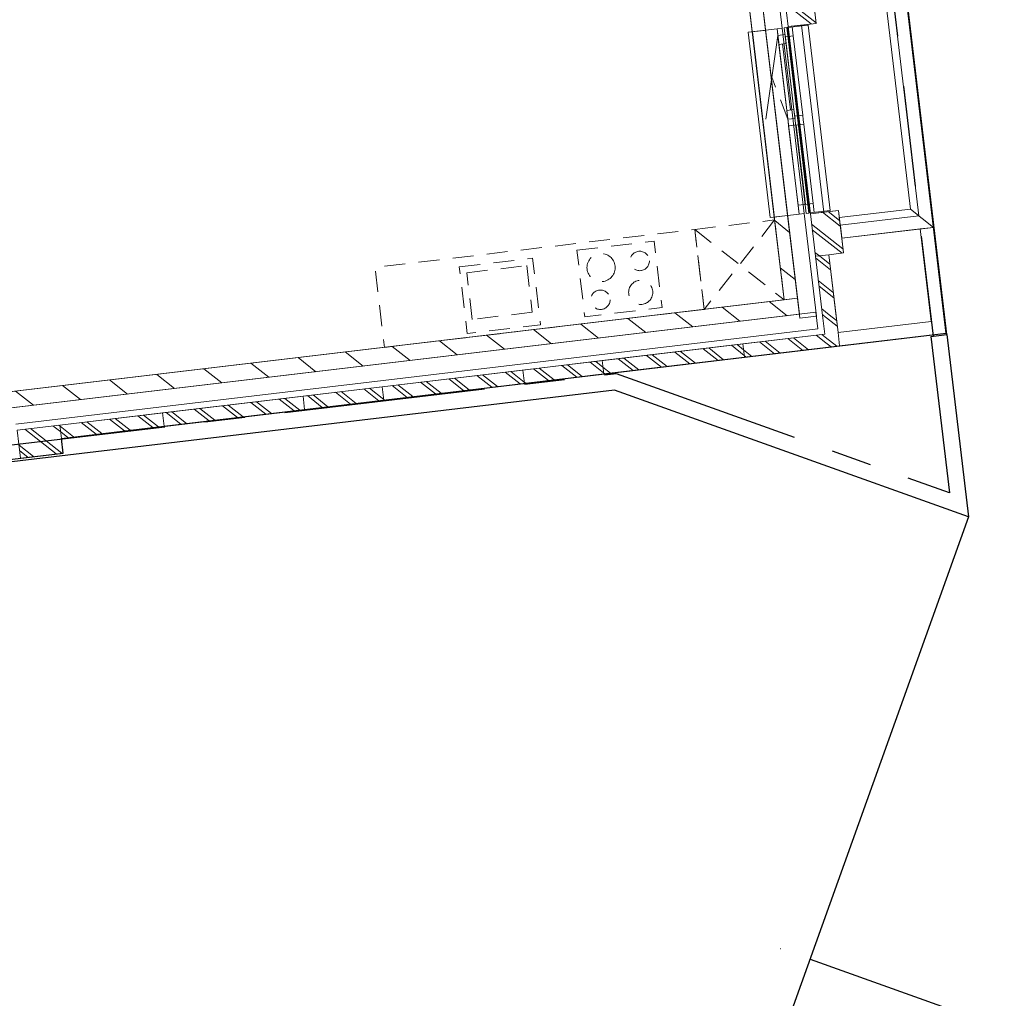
# Model space of a CAD drawing. Header units: metres. Extents: x 136314.7 to 136393.7, y 453293.7 to 453383.2.
# Tile 41 of 95: x 136335.5 to 136342.8, y 453329.3 to 453336.6. Entities that reach past the tile are written whole.
import ezdxf

# ---------------------------------------------------------------- set-up
doc = ezdxf.new("R2010")
doc.units = ezdxf.units.M
doc.set_wipeout_variables(frame=1)
for name, pattern in [('B0701', [234.1199934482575, 155.9999942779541, -78.11999917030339]), ('CENTER__G5', [2.4, 1.5, -0.3, 0.3, -0.3]), ('HIDDEN__G5', [1.125, 0.75, -0.375]), ('Wipeout_Contour', [1000, 0, -1000])]:
    doc.linetypes.add(name, pattern=pattern)
for name, color, linetype in [('-DR-nw-vh-band 10x20', 2, 'HIDDEN__G5'), ('-DR-nw-vh-band 12x25', 2, 'CENTER__G5'), ('-DR-nw-vh-kantverharding', 4, 'Continuous'), ('-DR-nw-vh-scheiding verhardingen', 1, 'Continuous'), ('kavelgrens', 211, 'Continuous'), ('SIT_Situatie plgr_1_New_21 Buitenwanden', 7, 'Continuous'), ('SIT_Situatie plgr_1_New_21 Buitenwanden Afdek-arcering', 7, 'Continuous'), ('SIT_Situatie plgr_1_New_21 Buitenwanden Doorsnede-arcering', 7, 'Continuous'), ('SIT_Situatie plgr_1_New_21 Buitenwanden Ramen', 7, 'Continuous'), ('SIT_Situatie plgr_1_New_22 C Binnenwanden', 7, 'Continuous'), ('SIT_Situatie plgr_1_New_22 C Binnenwanden Doorsnede-arcering', 7, 'Continuous'), ('SIT_Situatie plgr_1_New_22 NC Binnenwanden', 7, 'Continuous'), ('SIT_Situatie plgr_1_New_22 NC Binnenwanden Afdek-arcering', 7, 'Continuous'), ('SIT_Situatie plgr_1_New_22 NC Binnenwanden Doorsnede-arcering', 7, 'Continuous'), ('SIT_Situatie plgr_1_New_23 Vloeren', 7, 'Continuous'), ('SIT_Situatie plgr_1_New_31 Buitenwandopeningen', 7, 'Continuous'), ('SIT_Situatie plgr_1_New_31 Vensterbank', 7, 'Continuous'), ('SIT_Situatie plgr_1_New_43 Vloerafwerking', 7, 'Continuous'), ('SIT_Situatie plgr_1_New_73 Keuken', 7, 'Continuous'), ('SIT_Situatie plgr_1_New_90 Terrein perceel', 7, 'Continuous')]:
    doc.layers.add(name, color=color, linetype=linetype)
pattern_1 = [(141.7747708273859, (10009.07149272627, -8639.587878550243), (92.81315601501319, 117.8376767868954), []), (141.7747708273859, (9990.508861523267, -8663.155413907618), (92.81315601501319, 117.8376767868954), [])]
pattern_2 = [(141.7747708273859, (10009.07149272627, -8639.587878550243), (154.6885933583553, 196.396127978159), [])]

# ---------------------------------------------------------------- blocks, each defined once
blk = doc.blocks.new('Woonblock 3 Jutfasehof')
at = {"layer": 'SIT_Situatie plgr_1_New_21 Buitenwanden', "color": 252, "linetype": 'Continuous', "lineweight": 0, "flags": 128}
for points in [[(-6898.425757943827, -930.2803119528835), (-6923.198769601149, -721.7466266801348)], [(-6898.425757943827, -930.2803119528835), (-6580.660142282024, -892.5309608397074)]]:
    blk.add_lwpolyline(points, dxfattribs=at)
at = {"layer": 'SIT_Situatie plgr_1_New_22 C Binnenwanden', "color": 252, "linetype": 'Continuous', "lineweight": 0, "flags": 128}
blk.add_lwpolyline([(-1094.380044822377, 141.8905820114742), (-1108.536051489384, 261.0526878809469)], dxfattribs=at)
at = {"layer": 'SIT_Situatie plgr_1_New_22 NC Binnenwanden', "color": 252, "linetype": 'Continuous', "lineweight": 0, "flags": 128}
blk.add_lwpolyline([(-1207.837806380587, 249.256015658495), (-1108.536051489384, 261.0526878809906)], dxfattribs=at)
at = {"layer": 'SIT_Situatie plgr_1_New_23 Vloeren', "color": 252, "linetype": 'Continuous', "lineweight": 0, "flags": 128}
blk.add_lwpolyline([(-1094.380606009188, 141.8992925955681), (-1700.746978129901, 5245.998647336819), (-12087.69230986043, 4012.068898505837), (-11481.35318598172, -1092.042470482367)], close=True, dxfattribs=at)
at = {"layer": 'SIT_Situatie plgr_1_New_73 Keuken', "color": 252, "linetype": 'B0701', "lineweight": 0}
for p, q in [((-1874.428425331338, 774.2863952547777), (-1207.83785744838, 249.2559058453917)), ((-3573.227690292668, 451.6316763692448), (-3126.369793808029, 504.7167057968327)), ((-3531.939334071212, 104.0755346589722), (-3573.227690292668, 451.6316763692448)), ((-3126.369793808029, 504.7167057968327), (-3085.081437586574, 157.16056408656)), ((-3085.081437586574, 157.16056408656), (-3531.939334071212, 104.0755346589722))]:
    blk.add_line(p, q, dxfattribs=at)
at = {"layer": 'SIT_Situatie plgr_1_New_73 Keuken', "color": 252, "linetype": 'B0701', "lineweight": 0, "flags": 128}
blk.add_lwpolyline([(-2752.315709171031, 619.6451259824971), (-2176.365531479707, 688.0658305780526), (-2117.38216544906, 191.5570567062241), (-2693.332343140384, 123.1363521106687)], close=True, dxfattribs=at)
at = {"layer": 'SIT_Situatie plgr_1_New_73 Keuken', "color": 252, "linetype": 'B0701', "lineweight": 0}
for centre, radius in [((-2572.202749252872, 489.9871325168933), 105), ((-2284.269310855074, 539.2980101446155), 72.50000000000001), ((-2276.941318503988, 305.5301968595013), 90), ((-2577.014810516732, 250.2454847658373), 72.50000000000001)]:
    blk.add_circle(centre, radius, dxfattribs=at)
at = {"layer": 'SIT_Situatie plgr_1_New_90 Terrein perceel', "color": 252, "linetype": 'Continuous', "lineweight": 0, "flags": 128}
blk.add_lwpolyline([(-806.2107569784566, 4.928371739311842), (-111.0983893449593, 87.50508720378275), (-193.0852039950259, 777.651801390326), (-778.9655492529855, 708.0514362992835), (-765.9892998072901, 598.8202635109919), (-875.2213221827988, 585.8439131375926)], close=True, dxfattribs=at)
for points in [[(-93.78348644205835, 789.4484654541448), (-193.0852967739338, 777.651786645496), (-111.0984891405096, 87.5051315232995), (-806.2106819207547, 4.928436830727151), (-794.4140031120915, -94.37337350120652), (0, 0)], [(0, 0), (-93.78348644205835, 789.4484654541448)]]:
    blk.add_lwpolyline(points, dxfattribs=at)
at = {"color": 252, "linetype": 'Wipeout_Contour', "lineweight": 0, "ltscale": 758655.5906720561}
blk.add_wipeout([(-1177.897620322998, 2286.0095171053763), (-1012.2723404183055, 891.8128624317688), (-912.9705855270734, 903.6095346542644), (-1078.5958654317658, 2297.806189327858)], dxfattribs=at).dxf.layer = 'SIT_Situatie plgr_1_New_21 Buitenwanden Afdek-arcering'
at = {"color": 252, "linetype": 'Wipeout_Contour', "lineweight": 0, "ltscale": 762055.6207499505}
blk.add_wipeout([(-974.5229893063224, 574.0472467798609), (-922.027796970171, 132.15442955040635), (-822.726042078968, 143.95110177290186), (-875.2212344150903, 585.8439190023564)], dxfattribs=at).dxf.layer = 'SIT_Situatie plgr_1_New_21 Buitenwanden Afdek-arcering'
at = {"layer": 'SIT_Situatie plgr_1_New_21 Buitenwanden', "color": 252, "linetype": 'Continuous', "lineweight": 0}
blk.add_line((-1058.659210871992, 892.3444672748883), (-1096.393877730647, 887.8617318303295), dxfattribs=at)
at = {"layer": 'SIT_Situatie plgr_1_New_21 Buitenwanden', "color": 252, "linetype": 'Continuous', "lineweight": 0, "flags": 128}
for points in [[(-969.3639350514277, 2310.782528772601), (-1007.113286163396, 2628.54814442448)], [(-1078.595865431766, 2297.80618932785), (-1177.897620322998, 2286.009517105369)], [(-1177.897620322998, 2286.009517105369), (-1012.272340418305, 891.8128624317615)], [(-912.9705855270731, 903.609534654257), (-1078.595865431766, 2297.80618932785)], [(-967.7068670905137, 126.727929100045), (-1058.659208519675, 892.3444474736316)], [(-912.9705855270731, 903.609534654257), (-1012.272340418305, 891.8128624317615)], [(-1012.272340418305, 891.8128624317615), (-974.522989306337, 574.0472467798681)], [(-765.989304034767, 598.8202584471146), (-875.2212344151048, 585.8439190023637)], [(-875.2212344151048, 585.8439190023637), (-974.522989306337, 574.0472467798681)], [(-974.522989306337, 574.0472467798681), (-922.0277969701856, 132.1544295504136)], [(-822.7260420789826, 143.9511017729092), (-875.2212344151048, 585.8439190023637)], [(-967.7068670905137, 126.727929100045), (-1090.841043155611, 112.1000555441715)]]:
    blk.add_lwpolyline(points, dxfattribs=at)
at = {"layer": 'SIT_Situatie plgr_1_New_21 Buitenwanden Ramen', "color": 252, "linetype": 'Continuous', "lineweight": 0}
for p, q in [((-1139.495786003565, 2217.058206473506), (-1069.246601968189, 1625.716248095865)), ((-1134.725991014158, 1668.289122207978), (-1126.822220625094, 1601.756946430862)), ((-1128.827654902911, 1618.638244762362), (-1069.246601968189, 1625.716248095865)), ((-1126.822220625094, 1601.756946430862), (-1128.827654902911, 1618.638244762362)), ((-1069.246601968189, 1625.716248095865), (-1065.294716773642, 1592.4501602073)), ((-1047.695647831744, 961.1180107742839), (-1117.944831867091, 1552.459969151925)), ((-1065.294716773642, 1592.4501602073), (-1061.342831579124, 1559.184072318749)), ((-1061.342831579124, 1559.184072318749), (-991.0936475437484, 967.842113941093)), ((-1104.29764811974, 954.3939076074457), (-991.0936475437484, 967.842113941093)), ((-1096.393877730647, 887.8617318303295), (-1104.29764811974, 954.3939076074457)), ((-991.0936475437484, 967.842113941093), (-983.1898771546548, 901.3099381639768)), ((-1058.659210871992, 892.3444672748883), (-1096.393877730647, 887.8617318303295)), ((-1058.659210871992, 892.3444672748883), (-1096.393877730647, 887.8617318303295))]:
    blk.add_line(p, q, dxfattribs=at)
at = {"layer": 'SIT_Situatie plgr_1_New_31 Buitenwandopeningen', "color": 252, "linetype": 'Continuous', "lineweight": 0, "flags": 128}
for points in [[(-1028.23718765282, 2297.746420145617), (-864.0275084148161, 915.4659760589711)], [(-1022.910316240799, 896.591300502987), (-1042.770667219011, 894.2319660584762)], [(-1018.081258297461, 897.1649742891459), (-1022.910316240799, 896.591300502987)], [(-864.0275084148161, 915.4659760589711), (-1018.081258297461, 897.1649742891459)]]:
    blk.add_lwpolyline(points, dxfattribs=at)
at = {"layer": 'SIT_Situatie plgr_1_New_90 Terrein perceel', "color": 252, "linetype": 'Continuous', "lineweight": 0, "flags": 128}
blk.add_lwpolyline([(-803.7385815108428, 916.5851336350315), (-790.7622406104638, 807.3531910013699), (-204.8821324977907, 876.953527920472), (-396.4600914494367, 2489.614044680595), (-982.3401995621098, 2420.013707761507), (-969.3638340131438, 2310.781768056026), (-1078.596688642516, 2297.805318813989), (-912.9714361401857, 903.6086843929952)], close=True, dxfattribs=at)
at = {"color": 252, "linetype": 'Wipeout_Contour', "lineweight": 0, "ltscale": 572506.568302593}
blk.add_wipeout([(-204.88214234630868, 876.9535219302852), (-193.08547152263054, 777.6517661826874), (-93.78371595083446, 789.4484384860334)], dxfattribs=at).dxf.layer = 'SIT_Situatie plgr_1_New_21 Buitenwanden Afdek-arcering'
at = {"color": 252, "linetype": 'Wipeout_Contour', "lineweight": 0, "ltscale": 762857.5963976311}
blk.add_wipeout([(-806.2106697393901, 4.928382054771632), (-822.7260420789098, 143.95110177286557), (-922.0277969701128, 132.15442955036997), (-905.5124246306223, -6.868290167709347)], dxfattribs=at).dxf.layer = 'SIT_Situatie plgr_1_New_21 Buitenwanden Afdek-arcering'
at = {"color": 252, "linetype": 'Wipeout_Contour', "lineweight": 0, "ltscale": 757865.8028840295}
blk.add_wipeout([(-1445.3048210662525, 2248.200365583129), (-1281.0951418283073, 865.9199214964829), (-1181.7933869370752, 877.716593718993), (-1346.0030661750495, 2259.9970378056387)], dxfattribs=at).dxf.layer = 'SIT_Situatie plgr_1_New_22 NC Binnenwanden Afdek-arcering'
at = {"layer": 'SIT_Situatie plgr_1_New_21 Buitenwanden Doorsnede-arcering', "linetype": 'Continuous', "lineweight": 0}
h = blk.add_hatch(dxfattribs=at)
h.set_pattern_fill('145_BAKSTEEN_0001', color=252, style=0, pattern_type=2)
h.set_pattern_definition(pattern_1)
h.paths.add_polyline_path([(-1215.646971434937, 2603.775132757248), (-1177.897620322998, 2286.009517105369), (-969.3639350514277, 2310.782528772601), (-1007.113286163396, 2628.54814442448)])
h = blk.add_hatch(dxfattribs=at)
h.set_pattern_fill('145_BAKSTEEN_0001', color=252, style=0, pattern_type=2)
h.set_pattern_definition(pattern_1)
h.paths.add_polyline_path([(-974.522989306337, 574.0472467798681), (-922.0277969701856, 132.1544295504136), (-822.7260420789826, 143.9511017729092), (-875.2212344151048, 585.8439190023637)])
at = {"layer": 'SIT_Situatie plgr_1_New_22 NC Binnenwanden Doorsnede-arcering', "linetype": 'Continuous', "lineweight": 0}
h = blk.add_hatch(dxfattribs=at)
h.set_pattern_fill('130_KALKZANDSTEEN_0001', color=252, style=0, pattern_type=2)
h.set_pattern_definition(pattern_2)
h.paths.add_polyline_path([(-1542.863300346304, 3069.425878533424), (-1445.304821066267, 2248.200365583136), (-1346.003066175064, 2259.997037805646), (-1443.561545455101, 3081.222550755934)])
h = blk.add_hatch(dxfattribs=at)
h.set_pattern_fill('130_KALKZANDSTEEN_0001', color=252, style=0, pattern_type=2)
h.set_pattern_definition(pattern_2)
h.paths.add_polyline_path([(-1281.095141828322, 865.9199214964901), (-1207.837806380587, 249.256015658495), (-1108.536051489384, 261.0526878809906), (-1181.79338693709, 877.7165937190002)])
at = {"layer": 'SIT_Situatie plgr_1_New_21 Buitenwanden', "color": 252, "linetype": 'Continuous', "lineweight": 0}
for p, q in [((-1260.603556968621, 2270.142175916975), (-1346.003066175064, 2259.997037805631)), ((-1222.868890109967, 2274.624911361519), (-1260.603556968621, 2270.142175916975)), ((-1096.393877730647, 887.8617318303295), (-1181.79338693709, 877.7165937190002))]:
    blk.add_line(p, q, dxfattribs=at)
at = {"layer": 'SIT_Situatie plgr_1_New_21 Buitenwanden', "color": 252, "linetype": 'Continuous', "lineweight": 0, "flags": 128}
for points in [[(-1222.868890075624, 2274.62491107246), (-1320.427366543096, 3095.850400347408)], [(-1443.561542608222, 3081.22252679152), (-1346.003066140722, 2259.997037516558)], [(-1215.646971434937, 2603.775132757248), (-1177.897620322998, 2286.009517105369)], [(-969.3639350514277, 2310.782528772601), (-1177.897620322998, 2286.009517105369)], [(-1181.793384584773, 877.716573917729), (-1090.841043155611, 112.1000555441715)], [(-974.522989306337, 574.0472467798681), (-922.0277969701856, 132.1544295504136)], [(-822.7260420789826, 143.9511017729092), (-875.2212344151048, 585.8439190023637)], [(-956.617995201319, 33.38427950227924), (-971.2458687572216, 156.5184555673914)], [(-922.0277969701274, 132.15442955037), (-905.5124246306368, -6.868290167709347)], [(-806.2106697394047, 4.928382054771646), (-822.7260420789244, 143.9511017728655)]]:
    blk.add_lwpolyline(points, dxfattribs=at)
at = {"layer": 'SIT_Situatie plgr_1_New_21 Buitenwanden Ramen', "color": 252, "linetype": 'Continuous', "lineweight": 0}
for p, q in [((-1147.399556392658, 2283.590382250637), (-1139.495786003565, 2217.058206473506)), ((-1260.603556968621, 2270.142175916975), (-1346.003066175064, 2259.997037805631)), ((-1181.79338693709, 877.7165937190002), (-1346.003066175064, 2259.997037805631)), ((-1254.705220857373, 2220.491298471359), (-1344.764482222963, 1597.466748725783)), ((-1222.868890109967, 2274.624911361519), (-1260.603556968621, 2270.142175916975)), ((-1222.868890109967, 2274.624911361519), (-1260.603556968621, 2270.142175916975)), ((-1254.705220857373, 2220.491298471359), (-1260.603556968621, 2270.142175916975)), ((-1201.082273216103, 2226.861501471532), (-1254.705220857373, 2220.491298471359)), ((-1254.705220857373, 2220.491298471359), (-1201.082273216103, 2226.861501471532)), ((-1246.801450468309, 2153.959122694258), (-1254.705220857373, 2220.491298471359)), ((-1058.659210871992, 892.3444672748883), (-1222.868890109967, 2274.624911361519)), ((-1199.076838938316, 2209.980203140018), (-1201.082273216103, 2226.861501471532)), ((-1201.082273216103, 2226.861501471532), (-1193.178502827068, 2160.329325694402)), ((-1139.495786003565, 2217.058206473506), (-1199.076838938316, 2209.980203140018)), ((-1193.178502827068, 2160.329325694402), (-1246.801450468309, 2153.959122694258)), ((-1188.348938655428, 1661.918919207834), (-1246.801450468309, 2153.959122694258)), ((-1188.348938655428, 1661.918919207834), (-1246.801450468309, 2153.959122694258)), ((-1161.537464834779, 1665.104020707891), (-1219.989976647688, 2157.14422419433)), ((-1193.178502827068, 2160.329325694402), (-1134.725991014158, 1668.289122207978)), ((-1188.348938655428, 1661.918919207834), (-1134.725991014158, 1668.289122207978)), ((-1180.445168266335, 1595.386743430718), (-1188.348938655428, 1661.918919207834)), ((-1180.445168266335, 1595.386743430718), (-1126.822220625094, 1601.756946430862)), ((-1126.822220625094, 1601.756946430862), (-1180.445168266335, 1595.386743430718)), ((-1178.498717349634, 1579.001953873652), (-1180.445168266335, 1595.386743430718)), ((-1174.546832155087, 1545.735865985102), (-1178.498717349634, 1579.001953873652)), ((-1061.342831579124, 1559.184072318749), (-1174.546832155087, 1545.735865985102)), ((-1104.29764811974, 954.3939076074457), (-1174.546832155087, 1545.735865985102)), ((-1096.393877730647, 887.8617318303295), (-1181.79338693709, 877.7165937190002))]:
    blk.add_line(p, q, dxfattribs=at)
at = {"layer": 'SIT_Situatie plgr_1_New_21 Buitenwanden Ramen', "color": 252, "linetype": 'B0701', "lineweight": 0}
blk.add_line((-1180.445168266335, 1595.386743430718), (-1299.734851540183, 1908.979023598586), dxfattribs=at)
at = {"layer": 'SIT_Situatie plgr_1_New_22 NC Binnenwanden', "color": 252, "linetype": 'Continuous', "lineweight": 0, "flags": 128}
for points in [[(-1542.863300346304, 3069.425878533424), (-1445.304821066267, 2248.200365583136)], [(-1346.003066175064, 2259.997037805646), (-1443.561545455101, 3081.222550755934)], [(-1346.003066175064, 2259.997037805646), (-1445.304821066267, 2248.200365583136)], [(-1445.304821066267, 2248.200365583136), (-1346.003066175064, 2259.997037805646)], [(-1445.304821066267, 2248.200365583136), (-1281.095141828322, 865.9199214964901)], [(-1181.79338693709, 877.7165937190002), (-1346.003066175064, 2259.997037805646)], [(-1181.79338693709, 877.7165937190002), (-1281.095141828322, 865.9199214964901)], [(-1181.79338693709, 877.7165937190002), (-1281.095141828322, 865.9199214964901)], [(-1281.095141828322, 865.9199214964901), (-1207.837806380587, 249.256015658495)], [(-1108.536051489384, 261.0526878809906), (-1181.79338693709, 877.7165937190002)]]:
    blk.add_lwpolyline(points, dxfattribs=at)
at = {"layer": 'SIT_Situatie plgr_1_New_31 Buitenwandopeningen', "color": 252, "linetype": 'Continuous', "lineweight": 0, "flags": 128}
for points in [[(-1187.119995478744, 2278.871744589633), (-1206.980346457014, 2276.512410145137)], [(-1206.980346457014, 2276.512410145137), (-1042.770667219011, 894.2319660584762)], [(-1182.290937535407, 2279.445418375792), (-1187.119995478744, 2278.871744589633)], [(-1187.119995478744, 2278.871744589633), (-1022.910316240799, 896.591300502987)], [(-1028.23718765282, 2297.746420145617), (-1182.290937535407, 2279.445418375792)], [(-1182.290937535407, 2279.445418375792), (-1018.081258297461, 897.1649742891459)]]:
    blk.add_lwpolyline(points, dxfattribs=at)
at = {"layer": 'SIT_Situatie plgr_1_New_31 Vensterbank', "color": 252, "linetype": 'Continuous', "lineweight": 0, "flags": 128}
for points in [[(-1260.603556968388, 2270.142175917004), (-1475.095347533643, 2244.661363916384)], [(-1475.095347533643, 2244.661363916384), (-1310.885668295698, 862.3809198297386)], [(-1260.603556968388, 2270.142175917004), (-1096.393877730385, 887.8617318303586)], [(-1096.393877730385, 887.8617318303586), (-1310.885668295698, 862.3809198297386)]]:
    blk.add_lwpolyline(points, dxfattribs=at)
at = {"layer": 'SIT_Situatie plgr_1_New_73 Keuken', "color": 252, "linetype": 'B0701', "lineweight": 0}
blk.add_line((-1278.617896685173, 845.0664344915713), (-1803.648386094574, 178.4758666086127), dxfattribs=at)
at = {"layer": 'SIT_Situatie plgr_1_New_73 Keuken', "color": 252, "linetype": 'B0701', "lineweight": 0, "flags": 128}
blk.add_lwpolyline([(-1874.428425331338, 774.2863952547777), (-1278.617896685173, 845.0664344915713), (-1207.83785744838, 249.2559058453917), (-1803.648386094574, 178.4758666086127)], close=True, dxfattribs=at)
at = {"color": 252, "linetype": 'Wipeout_Contour', "lineweight": 0, "ltscale": 572510.3995506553}
blk.add_wipeout([(-204.88214317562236, 876.9535218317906), (-93.78371530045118, 789.4484385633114), (-105.58038760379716, 888.7501941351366)], dxfattribs=at).dxf.layer = 'SIT_Situatie plgr_1_New_21 Buitenwanden Afdek-arcering'
at = {"layer": 'SIT_Situatie plgr_1_New_21 Buitenwanden', "color": 252, "linetype": 'Continuous', "lineweight": 0, "flags": 128}
blk.add_lwpolyline([(-93.7837159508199, 789.4484384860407), (-193.0854709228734, 777.6517669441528)], dxfattribs=at)
at = {"color": 252, "linetype": 'Wipeout_Contour', "lineweight": 0, "ltscale": 761000.6904702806}
blk.add_wipeout([(-396.4600853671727, 2489.614039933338), (-204.88215044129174, 876.9535202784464), (-105.58037696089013, 888.750194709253), (-297.15833591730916, 2501.4107115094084)], dxfattribs=at).dxf.layer = 'SIT_Situatie plgr_1_New_21 Buitenwanden Afdek-arcering'
at = {"color": 252, "linetype": 'Wipeout_Contour', "lineweight": 0, "ltscale": 572391.722968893}
blk.add_wipeout([(-905.5124246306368, -6.868290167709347), (-794.4139975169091, -94.37337283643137), (-806.2106697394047, 4.928382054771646)], dxfattribs=at).dxf.layer = 'SIT_Situatie plgr_1_New_21 Buitenwanden Afdek-arcering'
at = {"layer": 'SIT_Situatie plgr_1_New_21 Buitenwanden', "color": 252, "linetype": 'Continuous', "lineweight": 0, "flags": 128}
for points in [[(-93.7837159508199, 789.4484384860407), (-297.1583359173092, 2501.410711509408)], [(-396.4600907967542, 2489.614039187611), (-204.8821424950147, 876.9535219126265)]]:
    blk.add_lwpolyline(points, dxfattribs=at)
at = {"layer": 'SIT_Situatie plgr_1_New_31 Buitenwandopeningen', "color": 252, "linetype": 'Continuous', "lineweight": 0, "flags": 128}
blk.add_lwpolyline([(-444.7077561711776, 2428.357714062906), (-266.1384565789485, 925.2011895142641)], dxfattribs=at)
at = {"color": 252, "linetype": 'Wipeout_Contour', "lineweight": 0, "ltscale": 754777.6436568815}
blk.add_wipeout([(-905.5124246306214, -6.868290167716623), (-6605.433153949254, -683.9972755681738), (-6593.6364817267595, -783.2990304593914), (-893.7157524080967, -106.17004505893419)], dxfattribs=at).dxf.layer = 'SIT_Situatie plgr_1_New_21 Buitenwanden Afdek-arcering'
at = {"layer": 'SIT_Situatie plgr_1_New_21 Buitenwanden Doorsnede-arcering', "linetype": 'Continuous', "lineweight": 0}
h = blk.add_hatch(dxfattribs=at)
h.set_pattern_fill('145_BAKSTEEN_0001', color=252, style=0, pattern_type=2)
h.set_pattern_definition(pattern_1)
h.paths.add_polyline_path([(-1516.218194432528, -79.41782162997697), (-2563.851688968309, -203.8727112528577), (-2552.055016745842, -303.1744661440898), (-1504.421522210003, -178.7195765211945)])
h = blk.add_hatch(dxfattribs=at)
h.set_pattern_fill('145_BAKSTEEN_0001', color=252, style=0, pattern_type=2)
h.set_pattern_definition(pattern_1)
h.paths.add_polyline_path([(-2563.851688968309, -203.8727112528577), (-3154.697130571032, -274.0629109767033), (-3142.900458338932, -373.3646658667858), (-2552.055016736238, -303.1744661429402)])
h = blk.add_hatch(dxfattribs=at)
h.set_pattern_fill('145_BAKSTEEN_0001', color=252, style=0, pattern_type=2)
h.set_pattern_definition(pattern_1)
h.paths.add_polyline_path([(-3154.697130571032, -274.0629109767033), (-4202.330644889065, -398.5178029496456), (-4190.53397266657, -497.8195578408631), (-3142.900458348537, -373.3646658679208)])
h = blk.add_hatch(dxfattribs=at)
h.set_pattern_fill('145_BAKSTEEN_0001', color=252, style=0, pattern_type=2)
h.set_pattern_definition(pattern_1)
h.paths.add_polyline_path([(-4202.330644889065, -398.5178029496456), (-4793.176086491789, -468.7080026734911), (-4781.379414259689, -568.0097575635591), (-4190.533972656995, -497.8195578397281)])
h = blk.add_hatch(dxfattribs=at)
h.set_pattern_fill('145_BAKSTEEN_0001', color=252, style=0, pattern_type=2)
h.set_pattern_definition(pattern_1)
h.paths.add_polyline_path([(-4793.176086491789, -468.7080026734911), (-5840.809600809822, -593.1628946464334), (-5829.012928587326, -692.464649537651), (-4781.379414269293, -568.0097575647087)])
h = blk.add_hatch(dxfattribs=at)
h.set_pattern_fill('145_BAKSTEEN_0001', color=252, style=0, pattern_type=2)
h.set_pattern_definition(pattern_1)
h.paths.add_polyline_path([(-5840.809600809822, -593.1628946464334), (-6605.43315394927, -683.9972755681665), (-6593.636481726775, -783.2990304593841), (-5829.012928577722, -692.4646495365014)])
h = blk.add_hatch(dxfattribs=at)
h.set_pattern_fill('145_BAKSTEEN_0001', color=252, style=0, pattern_type=2)
h.set_pattern_definition(pattern_1)
h.paths.add_polyline_path([(-6605.43315394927, -683.9972755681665), (-6923.198769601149, -721.7466266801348), (-6898.425757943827, -930.2803119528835), (-6580.660142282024, -892.5309608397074)])
at = {"layer": 'SIT_Situatie plgr_1_New_22 C Binnenwanden Doorsnede-arcering', "linetype": 'Continuous', "lineweight": 0}
h = blk.add_hatch(dxfattribs=at)
h.set_pattern_fill('130_KALKZANDSTEEN_0001', color=252, style=0, pattern_type=2)
h.set_pattern_definition(pattern_2)
h.paths.add_polyline_path([(-1108.536051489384, 261.0526878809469), (-6963.367255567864, -434.4790749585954), (-6949.211248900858, -553.6411808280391), (-1094.380044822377, 141.8905820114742)])
at = {"layer": 'SIT_Situatie plgr_1_New_21 Buitenwanden', "color": 252, "linetype": 'Continuous', "lineweight": 0, "flags": 128}
for points in [[(-971.2458687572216, 156.5184555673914), (-6949.211241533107, -553.641179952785)], [(-6934.583367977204, -676.7753560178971), (-956.617995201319, 33.38427950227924)], [(-1516.218194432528, -79.41782162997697), (-2563.851688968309, -203.8727112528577)], [(-1504.421522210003, -178.7195765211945), (-1516.218194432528, -79.41782162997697)], [(-2563.851688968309, -203.8727112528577), (-3154.697130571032, -274.0629109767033)], [(-2552.055016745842, -303.1744661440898), (-2563.851688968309, -203.8727112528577)], [(-2552.055016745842, -303.1744661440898), (-1504.421522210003, -178.7195765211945)], [(-3154.697130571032, -274.0629109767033), (-4202.330644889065, -398.5178029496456)], [(-3142.900458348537, -373.3646658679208), (-3154.697130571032, -274.0629109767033)], [(-3142.900458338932, -373.3646658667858), (-2552.055016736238, -303.1744661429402)], [(-4202.330644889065, -398.5178029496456), (-4793.176086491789, -468.7080026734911)], [(-4190.53397266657, -497.8195578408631), (-4202.330644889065, -398.5178029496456)], [(-4190.53397266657, -497.8195578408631), (-3142.900458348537, -373.3646658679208)], [(-4793.176086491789, -468.7080026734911), (-5840.809600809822, -593.1628946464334)], [(-4781.379414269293, -568.0097575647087), (-4793.176086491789, -468.7080026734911)], [(-4781.379414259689, -568.0097575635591), (-4190.533972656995, -497.8195578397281)], [(-5829.012928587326, -692.464649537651), (-4781.379414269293, -568.0097575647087)], [(-5840.809600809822, -593.1628946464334), (-6605.43315394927, -683.9972755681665)], [(-5829.012928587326, -692.464649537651), (-5840.809600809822, -593.1628946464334)], [(-6605.43315394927, -683.9972755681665), (-6923.198769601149, -721.7466266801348)], [(-6593.636481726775, -783.2990304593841), (-6605.43315394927, -683.9972755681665)], [(-6593.636481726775, -783.2990304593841), (-5829.012928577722, -692.4646495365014)], [(-6580.660142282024, -892.5309608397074), (-6593.636481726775, -783.2990304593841)]]:
    blk.add_lwpolyline(points, dxfattribs=at)
at = {"layer": 'SIT_Situatie plgr_1_New_22 C Binnenwanden', "color": 252, "linetype": 'Continuous', "lineweight": 0, "flags": 128}
for points in [[(-1108.536051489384, 261.0526878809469), (-6963.367255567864, -434.4790749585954)], [(-6949.211248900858, -553.6411808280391), (-1094.380044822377, 141.8905820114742)]]:
    blk.add_lwpolyline(points, dxfattribs=at)
at = {"layer": 'SIT_Situatie plgr_1_New_43 Vloerafwerking', "color": 252, "linetype": 'Continuous', "lineweight": 0, "flags": 128}
blk.add_lwpolyline([(-1207.837685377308, 249.2560300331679), (-1542.863312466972, 3069.425670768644), (-1358.16207530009, 3091.367477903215), (-1539.123039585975, 4614.65650225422), (-1723.824276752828, 4592.714695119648), (-1785.874602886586, 5115.041839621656), (-11974.2348182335, 3904.703250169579), (-11861.81253829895, 2958.35757947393), (-12044.52778801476, 2936.651700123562), (-11691.3354303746, -36.44276807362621), (-11508.62018065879, -14.73688872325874), (-11396.19790072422, -961.0825594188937)], close=True, dxfattribs=at)
at = {"layer": 'SIT_Situatie plgr_1_New_73 Keuken', "color": 252, "linetype": 'B0701', "lineweight": 0, "flags": 128}
for points in [[(-1803.648389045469, 178.4758662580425), (-4186.890503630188, -104.6442906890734), (-4257.670542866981, 491.1662379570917), (-1874.428428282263, 774.2863949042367)], [(-3628.776904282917, 495.3842171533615), (-3082.617253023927, 560.2659197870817), (-3023.633886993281, 63.75714591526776), (-3569.79353825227, -1.124556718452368)]]:
    blk.add_lwpolyline(points, close=True, dxfattribs=at)
at = {"color": 252, "linetype": 'Wipeout_Contour', "lineweight": 0, "ltscale": 762336.5040561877}
blk.add_wipeout([(-204.8821424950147, 876.9535219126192), (-790.7622263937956, 807.353191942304), (-778.9655548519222, 708.0514369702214), (-193.08547092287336, 777.6517669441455)], dxfattribs=at).dxf.layer = 'SIT_Situatie plgr_1_New_21 Buitenwanden Afdek-arcering'
at = {"color": 252, "linetype": 'Wipeout_Contour', "lineweight": 0, "ltscale": 572388.7275367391}
blk.add_wipeout([(-893.7157524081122, -106.17004505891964), (-794.4139975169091, -94.3733728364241), (-905.5124246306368, -6.868290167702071)], dxfattribs=at).dxf.layer = 'SIT_Situatie plgr_1_New_21 Buitenwanden Afdek-arcering'
at = {"layer": 'SIT_Situatie plgr_1_New_21 Buitenwanden Doorsnede-arcering', "linetype": 'Continuous', "lineweight": 0}
h = blk.add_hatch(dxfattribs=at)
h.set_pattern_fill('145_BAKSTEEN_0001', color=252, style=0, pattern_type=2)
h.set_pattern_definition(pattern_1)
h.paths.add_polyline_path([(-1012.272340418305, 891.8128624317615), (-974.522989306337, 574.0472467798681), (-765.989304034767, 598.8202584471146), (-803.7386551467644, 916.5858740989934)])
h = blk.add_hatch(dxfattribs=at)
h.set_pattern_fill('145_BAKSTEEN_0001', color=252, style=0, pattern_type=2)
h.set_pattern_definition(pattern_1)
h.paths.add_polyline_path([(-806.2106697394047, 4.928382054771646), (-822.7260420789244, 143.9511017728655), (-922.0277969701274, 132.15442955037), (-905.5124246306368, -6.868290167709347)])
h = blk.add_hatch(dxfattribs=at)
h.set_pattern_fill('145_BAKSTEEN_0001', color=252, style=0, pattern_type=2)
h.set_pattern_definition(pattern_1)
h.paths.add_polyline_path([(-905.5124246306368, -6.868290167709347), (-1516.218194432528, -79.41782162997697), (-1504.421522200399, -178.7195765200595), (-893.7157524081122, -106.1700450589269)])
h = blk.add_hatch(dxfattribs=at)
h.set_pattern_fill('145_BAKSTEEN_0001', color=252, style=0, pattern_type=2)
h.set_pattern_definition(pattern_1)
h.paths.add_polyline_path([(-893.7157524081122, -106.1700450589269), (-794.4139975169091, -94.37337283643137), (-905.5124246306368, -6.868290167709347)])
at = {"layer": 'kavelgrens'}
blk.add_lwpolyline([(0, 0), (-3737.185839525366, 31458.79697313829), (-4829.505151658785, 31329.0337089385), (-5409.901857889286, 36214.68009386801), (-6095.083552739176, 36133.28311126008), (-6108.060013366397, 36242.51479374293), (-6217.291795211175, 36229.53847194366), (-6367.10948507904, 37490.67047169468), (-6715.338494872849, 37650.70848082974), (-11752.99764239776, 37052.25387498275), (-11836.74895162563, 37757.25396175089), (-12688.97177803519, 38149.50191261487), (-24849.46451031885, 36704.87865414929), (-24608.11597609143, 34673.24682693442), (-25674.61529621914, 34546.55074871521), (-21070.41599351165, -4210.571768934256), (-15302.41196730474, -6727.506506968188), (-13042.90844311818, -1549.448102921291), (-9915.280163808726, -1177.897713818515), (-9902.303824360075, -1287.129644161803), (-6580.660142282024, -892.5309608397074), (-6593.636481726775, -783.2990304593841), (1.035165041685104e-06, -8.713686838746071e-06)], close=True, dxfattribs=at)
at = {"layer": 'SIT_Situatie plgr_1_New_21 Buitenwanden', "color": 252, "linetype": 'Continuous', "lineweight": 0, "flags": 128}
for points in [[(-803.7386551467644, 916.5858740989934), (-1012.272340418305, 891.8128624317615)], [(-765.989304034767, 598.8202584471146), (-803.7386551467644, 916.5858740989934)], [(-204.8821424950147, 876.9535219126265), (-790.7622263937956, 807.3531919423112)], [(-778.9655548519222, 708.0514369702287), (-790.7622263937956, 807.3531919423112)], [(-778.9655548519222, 708.0514369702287), (-193.0854709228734, 777.6517669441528)], [(-922.0277969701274, 132.15442955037), (-905.5124246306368, -6.868290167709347)], [(-806.2106697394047, 4.928382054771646), (-822.7260420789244, 143.9511017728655)], [(-794.4139975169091, -94.37337283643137), (-806.2106697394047, 4.928382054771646)], [(-794.4139975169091, -94.37337283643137), (-806.2106697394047, 4.928382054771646)], [(-905.5124246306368, -6.868290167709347), (-6605.43315394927, -683.9972755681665)], [(-905.5124246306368, -6.868290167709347), (-1516.218194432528, -79.41782162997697)], [(-6593.636481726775, -783.2990304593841), (-794.4139975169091, -94.37337283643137)], [(-1504.421522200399, -178.7195765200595), (-794.4139975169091, -94.37337283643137)]]:
    blk.add_lwpolyline(points, dxfattribs=at)
at = {"layer": 'SIT_Situatie plgr_1_New_31 Buitenwandopeningen', "color": 252, "linetype": 'Continuous', "lineweight": 0, "flags": 128}
for points in [[(-308.9550080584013, 2600.712465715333), (-93.78370481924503, 789.4484404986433)], [(-266.1384565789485, 925.2011895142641), (-797.266555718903, 862.1051869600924)], [(-93.78370481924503, 789.4484404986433), (-266.1384565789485, 925.2011895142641)], [(-778.9655548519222, 708.0514369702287), (-797.266555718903, 862.1051869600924)], [(-93.78370481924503, 789.4484404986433), (-778.9655548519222, 708.0514369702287)]]:
    blk.add_lwpolyline(points, dxfattribs=at)
at = {"layer": 'SIT_Situatie plgr_1_New_90 Terrein perceel', "color": 252, "linetype": 'Continuous', "lineweight": 0}
blk.add_line((-797.2665642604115, 862.1051827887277), (-266.1384649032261, 925.2011854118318), dxfattribs=at)

msp = doc.modelspace()

# ---------------------------------------------------------------- linework, layer by layer
at = {"layer": '-DR-nw-vh-band 12x25', "flags": 128}
msp.add_lwpolyline([(136342.2647293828, 453334.1981825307), (136342.4033026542, 453333.031687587), (136339.9217959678, 453333.9202609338), (136329.3394334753, 453332.6729193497), (136327.0799313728, 453327.4948642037)], dxfattribs=at)
at = {"layer": '-DR-nw-vh-kantverharding', "flags": 128}
for points in [[(136342.3836039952, 453334.2135416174), (136338.6455921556, 453365.681216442), (136337.8507452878, 453365.5867916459), (136337.8507425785, 453365.5867914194)], [(136342.3838915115, 453334.2123383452), (136342.5453296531, 453332.8533693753), (136339.9079255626, 453333.7977691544)], [(136342.2647293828, 453334.1981825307), (136342.3838915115, 453334.2123383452)], [(136339.9079255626, 453333.7977691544), (136329.4173509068, 453332.5514380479)]]:
    msp.add_lwpolyline(points, dxfattribs=at)
at = {"layer": '-DR-nw-vh-scheiding verhardingen', "flags": 128}
for points in [[(136342.5453296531, 453332.8533693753), (136340.8596976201, 453328.1447812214)], [(136341.1443796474, 453329.6361591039), (136341.146568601, 453329.6353755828)], [(136341.3652898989, 453329.5570857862), (136377.9862879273, 453316.4488493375)]]:
    msp.add_lwpolyline(points, dxfattribs=at)

# ---------------------------------------------------------------- next in the draw order: block references
at = {"layer": 'kavelgrens', "xscale": 0.001, "yscale": 0.001}
msp.add_blockref('Woonblock 3 Jutfasehof', (136342.3795627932, 453334.2220373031), dxfattribs=at)

# ---------------------------------------------------------------- next in the draw order: linework, layer by layer
at = {"layer": '-DR-nw-vh-band 10x20', "flags": 128}
msp.add_lwpolyline([(136342.2843021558, 453334.2017456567), (136338.5569313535, 453365.5798405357), (136337.861681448, 453365.4979131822), (136337.8613089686, 453365.4978689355)], dxfattribs=at)

doc.saveas('drawing.dxf')
